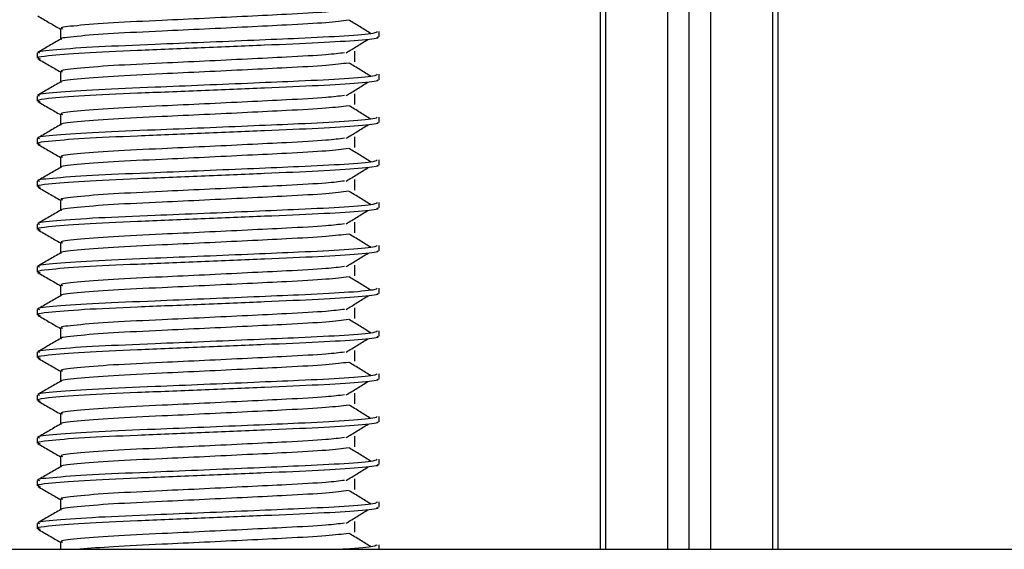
# Model space of a CAD drawing. Header units: millimetres. Extents: x -535 to 1155, y 0 to 326.
# Tile 89 of 116: x 683.64 to 696.18, y 152.5 to 159.25. Entities that reach past the tile are written whole.
import ezdxf

# ---------------------------------------------------------------- set-up
doc = ezdxf.new("R2010")
doc.units = ezdxf.units.MM

msp = doc.modelspace()

# ---------------------------------------------------------------- linework, layer by layer
at = {"color": 7, "linetype": 'Continuous', "lineweight": 25}
for p, q in [((691.0377, 152.4997), (691.0377, 197.1665)), ((691.1058, 152.4997), (691.1058, 197.1665)), ((691.8956, 152.4997), (691.8956, 197.1665)), ((692.168, 152.4997), (692.168, 197.1665)), ((692.4404, 152.4997), (692.4404, 197.1665)), ((693.2303, 152.4997), (693.2303, 197.1665)), ((693.2984, 152.4997), (693.2984, 197.1665)), ((684.1555, 159.1296), (684.1555, 158.9963)), ((688.2186, 159.027), (688.2186, 159.095)), ((683.8606, 158.8226), (683.8606, 158.7546)), ((687.905, 158.7089), (687.905, 158.8451)), ((684.1555, 158.5849), (684.1555, 158.4515)), ((688.2186, 158.4823), (688.2186, 158.5503)), ((683.8606, 158.2779), (683.8606, 158.2098)), ((687.905, 158.1642), (687.905, 158.3004)), ((684.1555, 158.0401), (684.1555, 157.9068)), ((688.2186, 157.9375), (688.2186, 158.0056)), ((683.8606, 157.7331), (683.8606, 157.6651)), ((687.905, 157.6194), (687.905, 157.7556)), ((684.1555, 157.4954), (684.1555, 157.362)), ((688.2186, 157.3928), (688.2186, 157.4608)), ((683.8606, 157.1884), (683.8606, 157.1204)), ((687.905, 157.0747), (687.905, 157.2109)), ((684.1555, 156.9506), (684.1555, 156.8173)), ((688.2186, 156.848), (688.2186, 156.9161)), ((683.8606, 156.6436), (683.8606, 156.5756)), ((687.905, 156.5299), (687.905, 156.6661)), ((684.1555, 156.4059), (684.1555, 156.2725)), ((688.2186, 156.3033), (688.2186, 156.3713)), ((683.8606, 156.0989), (683.8606, 156.0309)), ((687.905, 155.9852), (687.905, 156.1214)), ((684.1555, 155.8611), (684.1555, 155.7278)), ((688.2186, 155.7586), (688.2186, 155.8266)), ((687.905, 155.4404), (687.905, 155.5766)), ((683.8606, 155.5541), (683.8606, 155.4861)), ((684.1555, 155.3164), (684.1555, 155.183)), ((688.2186, 155.2138), (688.2186, 155.2818)), ((683.8606, 155.0094), (683.8606, 154.9414)), ((687.905, 154.8957), (687.905, 155.0319)), ((684.1555, 154.7716), (684.1555, 154.6383)), ((688.2186, 154.6691), (688.2186, 154.7371)), ((683.8606, 154.4646), (683.8606, 154.3966)), ((687.905, 154.351), (687.905, 154.4871)), ((684.1555, 154.2269), (684.1555, 154.0935)), ((688.2186, 154.1243), (688.2186, 154.1923)), ((687.905, 153.8062), (687.905, 153.9424)), ((683.8606, 153.9199), (683.8606, 153.8519)), ((684.1555, 153.6822), (684.1555, 153.5488)), ((688.2186, 153.5796), (688.2186, 153.6476)), ((683.8606, 153.3752), (683.8606, 153.3071)), ((687.905, 153.2615), (687.905, 153.3976)), ((684.1555, 153.1374), (684.1555, 153.0041)), ((688.2186, 153.0348), (688.2186, 153.1028)), ((683.8606, 152.8304), (683.8606, 152.7624)), ((687.905, 152.7167), (687.905, 152.8529)), ((684.1555, 152.5927), (684.1555, 152.4997)), ((688.2186, 152.4997), (688.2186, 152.5581)), ((674.3277, 152.4997), (697.7518, 152.4997))]:
    msp.add_line(p, q, dxfattribs=at)
for points, knots in [([(687.7759, 159.3697), (687.7065, 159.361), (687.5492, 159.3411), (687.0871, 159.316), (686.5437, 159.2892), (685.9919, 159.2623), (685.3912, 159.234), (684.7908, 159.2062), (684.3437, 159.1697), (684.135, 159.1455), (684.1734, 159.1319), (684.181, 159.1292)], [0, 0, 0, 0, 0.1028652, 0.233268, 0.3371731, 0.4438505, 0.5487917, 0.6853047, 0.8274414, 0.9661113, 1, 1, 1, 1]), ([(683.8658, 159.2939), (683.9151, 159.2654), (684.0117, 159.2095), (684.1082, 159.1536), (684.1555, 159.1262)], [0, 0, 0, 0, 0.5102373, 1, 1, 1, 1]), ([(687.8263, 159.2389), (687.7436, 159.2283), (687.5743, 159.2066), (687.0881, 159.1798), (686.5434, 159.153), (685.9919, 159.1261), (685.3914, 159.0978), (684.7894, 159.0701), (684.3491, 159.0335), (684.1401, 159.0112), (684.1669, 158.9997), (684.1685, 158.999)], [0, 0, 0, 0, 0.1249493, 0.2558292, 0.3601144, 0.4671821, 0.5725071, 0.7095196, 0.8521762, 0.9913534, 1, 1, 1, 1]), ([(688.1129, 159.0682), (688.0665, 159.0967), (687.9739, 159.1535), (687.881, 159.2104), (687.8346, 159.2388)], [0, 0, 0, 0, 0.50001, 1, 1, 1, 1]), ([(688.1926, 159.095), (688.1867, 159.0873), (688.1729, 159.0691), (687.8102, 159.037), (687.2565, 159.0096), (686.6212, 158.9828), (685.9848, 158.9559), (685.2896, 158.9276), (684.5955, 158.8998), (684.0782, 158.8632), (683.8368, 158.839), (683.8816, 158.8253), (683.8905, 158.8226)], [0, 0, 0, 0, 0.0884831, 0.2078733, 0.3229232, 0.4145941, 0.508708, 0.6012919, 0.7217331, 0.8471304, 0.9694726, 1, 1, 1, 1]), ([(684.1603, 158.9991), (684.1111, 158.9705), (684.0125, 158.9135), (683.914, 158.8565), (683.8648, 158.828)], [0, 0, 0, 0, 0.4999318, 1, 1, 1, 1]), ([(688.1865, 159.027), (688.1951, 159.0236), (688.2293, 159.01), (687.9838, 158.9828), (687.4793, 158.9502), (686.7629, 158.921), (685.9422, 158.8856), (685.1184, 158.8535), (684.4135, 158.8214), (684.007, 158.7879), (683.8398, 158.7655), (683.8829, 158.7531), (683.8984, 158.7486)], [0, 0, 0, 0, 0.0392666, 0.1562284, 0.2718014, 0.3845301, 0.5018235, 0.621601, 0.7409455, 0.8637639, 0.9510971, 1, 1, 1, 1]), ([(687.7969, 158.8248), (687.8433, 158.8533), (687.9359, 158.9101), (688.0288, 158.967), (688.0752, 158.9954)], [0, 0, 0, 0, 0.4999887, 1, 1, 1, 1]), ([(687.7759, 158.8249), (687.7065, 158.8162), (687.5492, 158.7964), (687.0871, 158.7712), (686.5437, 158.7444), (685.9919, 158.7176), (685.3912, 158.6893), (684.7908, 158.6615), (684.3437, 158.6249), (684.135, 158.6007), (684.1734, 158.5871), (684.181, 158.5845)], [0, 0, 0, 0, 0.1028652, 0.233268, 0.3371731, 0.4438505, 0.5487917, 0.6853047, 0.8274414, 0.9661113, 1, 1, 1, 1]), ([(683.8658, 158.7492), (683.9151, 158.7207), (684.0117, 158.6648), (684.1082, 158.6089), (684.1555, 158.5815)], [0, 0, 0, 0, 0.5102373, 1, 1, 1, 1]), ([(687.8263, 158.6942), (687.7436, 158.6836), (687.5743, 158.6619), (687.0881, 158.635), (686.5434, 158.6083), (685.9919, 158.5814), (685.3914, 158.5531), (684.7894, 158.5253), (684.3491, 158.4887), (684.1401, 158.4665), (684.1669, 158.4549), (684.1685, 158.4542)], [0, 0, 0, 0, 0.1249493, 0.2558292, 0.3601144, 0.4671821, 0.5725071, 0.7095196, 0.8521762, 0.9913534, 1, 1, 1, 1]), ([(688.1129, 158.5235), (688.0665, 158.5519), (687.9739, 158.6088), (687.881, 158.6656), (687.8346, 158.6941)], [0, 0, 0, 0, 0.50001, 1, 1, 1, 1]), ([(688.1926, 158.5503), (688.1867, 158.5426), (688.1729, 158.5244), (687.8102, 158.4923), (687.2565, 158.4648), (686.6212, 158.438), (685.9848, 158.4112), (685.2896, 158.3828), (684.5955, 158.3551), (684.0782, 158.3185), (683.8368, 158.2942), (683.8816, 158.2806), (683.8905, 158.2779)], [0, 0, 0, 0, 0.08848308, 0.20787331, 0.32292323, 0.41459405, 0.50870798, 0.60129187, 0.72173315, 0.84713038, 0.96947255, 1, 1, 1, 1]), ([(684.1603, 158.4543), (684.1111, 158.4258), (684.0125, 158.3688), (683.914, 158.3118), (683.8648, 158.2833)], [0, 0, 0, 0, 0.4999318, 1, 1, 1, 1]), ([(688.1865, 158.4823), (688.1951, 158.4789), (688.2293, 158.4653), (687.9838, 158.438), (687.4793, 158.4055), (686.7629, 158.3763), (685.9422, 158.3409), (685.1184, 158.3088), (684.4135, 158.2767), (684.007, 158.2432), (683.8398, 158.2208), (683.8829, 158.2083), (683.8984, 158.2039)], [0, 0, 0, 0, 0.0392666, 0.1562284, 0.2718014, 0.3845301, 0.5018235, 0.621601, 0.7409455, 0.8637639, 0.9510971, 1, 1, 1, 1]), ([(687.7969, 158.2801), (687.8433, 158.3085), (687.9359, 158.3654), (688.0288, 158.4223), (688.0752, 158.4507)], [0, 0, 0, 0, 0.4999887, 1, 1, 1, 1]), ([(683.8658, 158.2044), (683.9151, 158.1759), (684.0117, 158.12), (684.1082, 158.0641), (684.1555, 158.0368)], [0, 0, 0, 0, 0.5102373, 1, 1, 1, 1]), ([(687.7759, 158.2802), (687.7065, 158.2715), (687.5492, 158.2517), (687.0871, 158.2265), (686.5437, 158.1997), (685.9919, 158.1728), (685.3912, 158.1445), (684.7908, 158.1167), (684.3437, 158.0802), (684.135, 158.056), (684.1734, 158.0424), (684.181, 158.0397)], [0, 0, 0, 0, 0.1028652, 0.233268, 0.3371731, 0.4438505, 0.5487917, 0.6853047, 0.8274414, 0.9661113, 1, 1, 1, 1]), ([(687.8263, 158.1494), (687.7436, 158.1388), (687.5743, 158.1171), (687.0881, 158.0903), (686.5434, 158.0635), (685.9919, 158.0366), (685.3914, 158.0083), (684.7894, 157.9806), (684.3491, 157.944), (684.1401, 157.9218), (684.1669, 157.9102), (684.1685, 157.9095)], [0, 0, 0, 0, 0.12494928, 0.25582918, 0.3601144, 0.46718207, 0.57250713, 0.70951956, 0.8521762, 0.99135341, 1, 1, 1, 1]), ([(688.1129, 157.9787), (688.0665, 158.0072), (687.9739, 158.064), (687.881, 158.1209), (687.8346, 158.1493)], [0, 0, 0, 0, 0.50001, 1, 1, 1, 1]), ([(688.1926, 158.0056), (688.1867, 157.9978), (688.1729, 157.9796), (687.8102, 157.9475), (687.2565, 157.9201), (686.6212, 157.8933), (685.9848, 157.8664), (685.2896, 157.8381), (684.5955, 157.8103), (684.0782, 157.7738), (683.8368, 157.7495), (683.8816, 157.7359), (683.8905, 157.7331)], [0, 0, 0, 0, 0.0884831, 0.2078733, 0.3229232, 0.4145941, 0.508708, 0.6012919, 0.7217331, 0.8471304, 0.9694726, 1, 1, 1, 1]), ([(684.1603, 157.9096), (684.1111, 157.8811), (684.0125, 157.824), (683.914, 157.767), (683.8648, 157.7385)], [0, 0, 0, 0, 0.4999318, 1, 1, 1, 1]), ([(688.1865, 157.9375), (688.1951, 157.9341), (688.2293, 157.9205), (687.9838, 157.8933), (687.4793, 157.8607), (686.7629, 157.8315), (685.9422, 157.7962), (685.1184, 157.764), (684.4135, 157.7319), (684.007, 157.6984), (683.8398, 157.676), (683.8829, 157.6636), (683.8984, 157.6591)], [0, 0, 0, 0, 0.0392666, 0.1562284, 0.2718014, 0.3845301, 0.5018235, 0.621601, 0.7409455, 0.8637639, 0.9510971, 1, 1, 1, 1]), ([(687.7969, 157.7353), (687.8433, 157.7638), (687.9359, 157.8206), (688.0288, 157.8775), (688.0752, 157.9059)], [0, 0, 0, 0, 0.49998865, 1, 1, 1, 1]), ([(687.7759, 157.7354), (687.7065, 157.7267), (687.5492, 157.7069), (687.0871, 157.6817), (686.5437, 157.6549), (685.9919, 157.6281), (685.3912, 157.5998), (684.7908, 157.572), (684.3437, 157.5354), (684.135, 157.5112), (684.1734, 157.4976), (684.181, 157.495)], [0, 0, 0, 0, 0.10286515, 0.233268, 0.33717311, 0.44385053, 0.54879169, 0.68530472, 0.82744139, 0.9661113, 1, 1, 1, 1]), ([(683.8658, 157.6597), (683.9151, 157.6312), (684.0117, 157.5753), (684.1082, 157.5194), (684.1555, 157.492)], [0, 0, 0, 0, 0.5102373, 1, 1, 1, 1]), ([(687.8263, 157.6047), (687.7436, 157.5941), (687.5743, 157.5724), (687.0881, 157.5455), (686.5434, 157.5188), (685.9919, 157.4919), (685.3914, 157.4636), (684.7894, 157.4358), (684.3491, 157.3992), (684.1401, 157.377), (684.1669, 157.3654), (684.1685, 157.3647)], [0, 0, 0, 0, 0.1249493, 0.2558292, 0.3601144, 0.4671821, 0.5725071, 0.7095196, 0.8521762, 0.9913534, 1, 1, 1, 1]), ([(688.1129, 157.434), (688.0665, 157.4624), (687.9739, 157.5193), (687.881, 157.5761), (687.8346, 157.6046)], [0, 0, 0, 0, 0.50001, 1, 1, 1, 1]), ([(688.1926, 157.4608), (688.1867, 157.4531), (688.1729, 157.4349), (687.8102, 157.4028), (687.2565, 157.3753), (686.6212, 157.3485), (685.9848, 157.3217), (685.2896, 157.2934), (684.5955, 157.2656), (684.0782, 157.229), (683.8368, 157.2048), (683.8816, 157.1911), (683.8905, 157.1884)], [0, 0, 0, 0, 0.0884831, 0.2078733, 0.3229232, 0.4145941, 0.508708, 0.6012919, 0.7217331, 0.8471304, 0.9694726, 1, 1, 1, 1]), ([(684.1603, 157.3648), (684.1111, 157.3363), (684.0125, 157.2793), (683.914, 157.2223), (683.8648, 157.1938)], [0, 0, 0, 0, 0.49993182, 1, 1, 1, 1]), ([(688.1865, 157.3928), (688.1951, 157.3894), (688.2293, 157.3758), (687.9838, 157.3485), (687.4793, 157.316), (686.7629, 157.2868), (685.9422, 157.2514), (685.1184, 157.2193), (684.4135, 157.1872), (684.007, 157.1537), (683.8398, 157.1313), (683.8829, 157.1188), (683.8984, 157.1144)], [0, 0, 0, 0, 0.0392666, 0.1562284, 0.2718014, 0.3845301, 0.5018235, 0.621601, 0.7409455, 0.8637639, 0.9510971, 1, 1, 1, 1]), ([(687.7969, 157.1906), (687.8433, 157.219), (687.9359, 157.2759), (688.0288, 157.3328), (688.0752, 157.3612)], [0, 0, 0, 0, 0.4999887, 1, 1, 1, 1]), ([(687.7759, 157.1907), (687.7065, 157.182), (687.5492, 157.1622), (687.0871, 157.137), (686.5437, 157.1102), (685.9919, 157.0833), (685.3912, 157.055), (684.7908, 157.0273), (684.3437, 156.9907), (684.135, 156.9665), (684.1734, 156.9529), (684.181, 156.9502)], [0, 0, 0, 0, 0.1028652, 0.233268, 0.3371731, 0.4438505, 0.5487917, 0.6853047, 0.8274414, 0.9661113, 1, 1, 1, 1]), ([(683.8658, 157.1149), (683.9151, 157.0864), (684.0117, 157.0305), (684.1082, 156.9746), (684.1555, 156.9473)], [0, 0, 0, 0, 0.5102373, 1, 1, 1, 1]), ([(687.8263, 157.0599), (687.7436, 157.0493), (687.5743, 157.0277), (687.0881, 157.0008), (686.5434, 156.974), (685.9919, 156.9472), (685.3914, 156.9188), (684.7894, 156.8911), (684.3491, 156.8545), (684.1401, 156.8323), (684.1669, 156.8207), (684.1685, 156.82)], [0, 0, 0, 0, 0.1249493, 0.2558292, 0.3601144, 0.4671821, 0.5725071, 0.7095196, 0.8521762, 0.9913534, 1, 1, 1, 1]), ([(688.1129, 156.8892), (688.0665, 156.9177), (687.9739, 156.9745), (687.881, 157.0314), (687.8346, 157.0598)], [0, 0, 0, 0, 0.50001, 1, 1, 1, 1]), ([(688.1926, 156.9161), (688.1867, 156.9083), (688.1729, 156.8902), (687.8102, 156.8581), (687.2565, 156.8306), (686.6212, 156.8038), (685.9848, 156.7769), (685.2896, 156.7486), (684.5955, 156.7208), (684.0782, 156.6843), (683.8368, 156.66), (683.8816, 156.6464), (683.8905, 156.6436)], [0, 0, 0, 0, 0.0884831, 0.2078733, 0.3229232, 0.4145941, 0.508708, 0.6012919, 0.7217331, 0.8471304, 0.9694726, 1, 1, 1, 1]), ([(684.1603, 156.8201), (684.1111, 156.7916), (684.0125, 156.7345), (683.914, 156.6775), (683.8648, 156.649)], [0, 0, 0, 0, 0.4999318, 1, 1, 1, 1]), ([(688.1865, 156.848), (688.1951, 156.8446), (688.2293, 156.831), (687.9838, 156.8038), (687.4793, 156.7712), (686.7629, 156.742), (685.9422, 156.7067), (685.1184, 156.6745), (684.4135, 156.6425), (684.007, 156.6089), (683.8398, 156.5865), (683.8829, 156.5741), (683.8984, 156.5696)], [0, 0, 0, 0, 0.0392666, 0.1562284, 0.2718014, 0.3845301, 0.5018235, 0.621601, 0.7409455, 0.8637639, 0.9510971, 1, 1, 1, 1]), ([(687.7969, 156.6458), (687.8433, 156.6743), (687.9359, 156.7311), (688.0288, 156.788), (688.0752, 156.8165)], [0, 0, 0, 0, 0.4999887, 1, 1, 1, 1]), ([(683.8658, 156.5702), (683.9151, 156.5417), (684.0117, 156.4858), (684.1082, 156.4299), (684.1555, 156.4025)], [0, 0, 0, 0, 0.5102373, 1, 1, 1, 1]), ([(687.7759, 156.646), (687.7065, 156.6372), (687.5492, 156.6174), (687.0871, 156.5922), (686.5437, 156.5655), (685.9919, 156.5386), (685.3912, 156.5103), (684.7908, 156.4825), (684.3437, 156.4459), (684.135, 156.4217), (684.1734, 156.4081), (684.181, 156.4055)], [0, 0, 0, 0, 0.1028652, 0.233268, 0.3371731, 0.4438505, 0.5487917, 0.6853047, 0.8274414, 0.9661113, 1, 1, 1, 1]), ([(687.8263, 156.5152), (687.7436, 156.5046), (687.5743, 156.4829), (687.0881, 156.456), (686.5434, 156.4293), (685.9919, 156.4024), (685.3914, 156.3741), (684.7894, 156.3463), (684.3491, 156.3097), (684.1401, 156.2875), (684.1669, 156.2759), (684.1685, 156.2753)], [0, 0, 0, 0, 0.1249493, 0.2558292, 0.3601144, 0.4671821, 0.5725071, 0.7095196, 0.8521762, 0.9913534, 1, 1, 1, 1]), ([(688.1129, 156.3445), (688.0665, 156.3729), (687.9739, 156.4298), (687.881, 156.4867), (687.8346, 156.5151)], [0, 0, 0, 0, 0.50001, 1, 1, 1, 1]), ([(688.1926, 156.3713), (688.1867, 156.3636), (688.1729, 156.3454), (687.8102, 156.3133), (687.2565, 156.2858), (686.6212, 156.259), (685.9848, 156.2322), (685.2896, 156.2039), (684.5955, 156.1761), (684.0782, 156.1395), (683.8368, 156.1153), (683.8816, 156.1016), (683.8905, 156.0989)], [0, 0, 0, 0, 0.0884831, 0.2078733, 0.3229232, 0.4145941, 0.508708, 0.6012919, 0.7217331, 0.8471304, 0.9694726, 1, 1, 1, 1]), ([(684.1603, 156.2753), (684.1111, 156.2468), (684.0125, 156.1898), (683.914, 156.1328), (683.8648, 156.1043)], [0, 0, 0, 0, 0.4999318, 1, 1, 1, 1]), ([(688.1865, 156.3033), (688.1951, 156.2999), (688.2293, 156.2863), (687.9838, 156.259), (687.4793, 156.2265), (686.7629, 156.1973), (685.9422, 156.1619), (685.1184, 156.1298), (684.4135, 156.0977), (684.007, 156.0642), (683.8398, 156.0418), (683.8829, 156.0293), (683.8984, 156.0249)], [0, 0, 0, 0, 0.0392666, 0.1562284, 0.2718014, 0.3845301, 0.5018235, 0.621601, 0.7409455, 0.8637639, 0.9510971, 1, 1, 1, 1]), ([(687.7969, 156.1011), (687.8433, 156.1295), (687.9359, 156.1864), (688.0288, 156.2433), (688.0752, 156.2717)], [0, 0, 0, 0, 0.4999887, 1, 1, 1, 1]), ([(687.7759, 156.1012), (687.7065, 156.0925), (687.5492, 156.0727), (687.0871, 156.0475), (686.5437, 156.0207), (685.9919, 155.9938), (685.3912, 155.9655), (684.7908, 155.9378), (684.3437, 155.9012), (684.135, 155.877), (684.1734, 155.8634), (684.181, 155.8607)], [0, 0, 0, 0, 0.1028652, 0.233268, 0.3371731, 0.4438505, 0.5487917, 0.6853047, 0.8274414, 0.9661113, 1, 1, 1, 1]), ([(683.8658, 156.0254), (683.9151, 155.9969), (684.0117, 155.9411), (684.1082, 155.8851), (684.1555, 155.8578)], [0, 0, 0, 0, 0.5102373, 1, 1, 1, 1]), ([(687.8263, 155.9704), (687.7436, 155.9598), (687.5743, 155.9382), (687.0881, 155.9113), (686.5434, 155.8845), (685.9919, 155.8577), (685.3914, 155.8293), (684.7894, 155.8016), (684.3491, 155.765), (684.1401, 155.7428), (684.1669, 155.7312), (684.1685, 155.7305)], [0, 0, 0, 0, 0.1249493, 0.2558292, 0.3601144, 0.4671821, 0.5725071, 0.7095196, 0.8521762, 0.9913534, 1, 1, 1, 1]), ([(688.1129, 155.7997), (688.0665, 155.8282), (687.9739, 155.885), (687.881, 155.9419), (687.8346, 155.9703)], [0, 0, 0, 0, 0.50001, 1, 1, 1, 1]), ([(688.1926, 155.8266), (688.1867, 155.8188), (688.1729, 155.8007), (687.8102, 155.7686), (687.2565, 155.7411), (686.6212, 155.7143), (685.9848, 155.6874), (685.2896, 155.6591), (684.5955, 155.6313), (684.0782, 155.5948), (683.8368, 155.5705), (683.8816, 155.5569), (683.8905, 155.5541)], [0, 0, 0, 0, 0.0884831, 0.2078733, 0.3229232, 0.4145941, 0.508708, 0.6012919, 0.7217331, 0.8471304, 0.9694726, 1, 1, 1, 1]), ([(684.1603, 155.7306), (684.1111, 155.7021), (684.0125, 155.645), (683.914, 155.588), (683.8648, 155.5595)], [0, 0, 0, 0, 0.4999318, 1, 1, 1, 1]), ([(688.1865, 155.7586), (688.1951, 155.7551), (688.2293, 155.7415), (687.9838, 155.7143), (687.4793, 155.6818), (686.7629, 155.6525), (685.9422, 155.6172), (685.1184, 155.585), (684.4135, 155.553), (684.007, 155.5194), (683.8398, 155.4971), (683.8829, 155.4846), (683.8984, 155.4801)], [0, 0, 0, 0, 0.0392666, 0.1562284, 0.2718014, 0.3845301, 0.5018235, 0.621601, 0.7409455, 0.8637639, 0.9510971, 1, 1, 1, 1]), ([(687.7969, 155.5563), (687.8433, 155.5848), (687.9359, 155.6417), (688.0288, 155.6985), (688.0752, 155.727)], [0, 0, 0, 0, 0.4999887, 1, 1, 1, 1]), ([(687.7759, 155.5565), (687.7065, 155.5477), (687.5492, 155.5279), (687.0871, 155.5027), (686.5437, 155.476), (685.9919, 155.4491), (685.3912, 155.4208), (684.7908, 155.393), (684.3437, 155.3564), (684.135, 155.3322), (684.1734, 155.3187), (684.181, 155.316)], [0, 0, 0, 0, 0.1028652, 0.233268, 0.3371731, 0.4438505, 0.5487917, 0.6853047, 0.8274414, 0.9661113, 1, 1, 1, 1]), ([(683.8658, 155.4807), (683.9151, 155.4522), (684.0117, 155.3963), (684.1082, 155.3404), (684.1555, 155.313)], [0, 0, 0, 0, 0.5102373, 1, 1, 1, 1]), ([(687.8263, 155.4257), (687.7436, 155.4151), (687.5743, 155.3934), (687.0881, 155.3665), (686.5434, 155.3398), (685.9919, 155.3129), (685.3914, 155.2846), (684.7894, 155.2568), (684.3491, 155.2202), (684.1401, 155.198), (684.1669, 155.1864), (684.1685, 155.1858)], [0, 0, 0, 0, 0.1249493, 0.2558292, 0.3601144, 0.4671821, 0.5725071, 0.7095196, 0.8521762, 0.9913534, 1, 1, 1, 1]), ([(688.1129, 155.255), (688.0665, 155.2834), (687.9739, 155.3403), (687.881, 155.3972), (687.8346, 155.4256)], [0, 0, 0, 0, 0.50001, 1, 1, 1, 1]), ([(688.1926, 155.2818), (688.1867, 155.2741), (688.1729, 155.2559), (687.8102, 155.2238), (687.2565, 155.1963), (686.6212, 155.1695), (685.9848, 155.1427), (685.2896, 155.1144), (684.5955, 155.0866), (684.0782, 155.05), (683.8368, 155.0258), (683.8816, 155.0121), (683.8905, 155.0094)], [0, 0, 0, 0, 0.0884831, 0.2078733, 0.3229232, 0.4145941, 0.508708, 0.6012919, 0.7217331, 0.8471304, 0.9694726, 1, 1, 1, 1]), ([(684.1603, 155.1858), (684.1111, 155.1573), (684.0125, 155.1003), (683.914, 155.0433), (683.8648, 155.0148)], [0, 0, 0, 0, 0.4999318, 1, 1, 1, 1]), ([(688.1865, 155.2138), (688.1951, 155.2104), (688.2293, 155.1968), (687.9838, 155.1696), (687.4793, 155.137), (686.7629, 155.1078), (685.9422, 155.0724), (685.1184, 155.0403), (684.4135, 155.0082), (684.007, 154.9747), (683.8398, 154.9523), (683.8829, 154.9399), (683.8984, 154.9354)], [0, 0, 0, 0, 0.0392666, 0.1562284, 0.2718014, 0.3845301, 0.5018235, 0.621601, 0.7409455, 0.8637639, 0.9510971, 1, 1, 1, 1]), ([(687.7969, 155.0116), (687.8433, 155.04), (687.9359, 155.0969), (688.0288, 155.1538), (688.0752, 155.1822)], [0, 0, 0, 0, 0.4999887, 1, 1, 1, 1]), ([(683.8658, 154.936), (683.9151, 154.9074), (684.0117, 154.8516), (684.1082, 154.7957), (684.1555, 154.7683)], [0, 0, 0, 0, 0.5102373, 1, 1, 1, 1]), ([(687.7759, 155.0117), (687.7065, 155.003), (687.5492, 154.9832), (687.0871, 154.958), (686.5437, 154.9312), (685.9919, 154.9044), (685.3912, 154.876), (684.7908, 154.8483), (684.3437, 154.8117), (684.135, 154.7875), (684.1734, 154.7739), (684.181, 154.7712)], [0, 0, 0, 0, 0.1028652, 0.233268, 0.3371731, 0.4438505, 0.5487917, 0.6853047, 0.8274414, 0.9661113, 1, 1, 1, 1]), ([(687.8263, 154.8809), (687.7436, 154.8704), (687.5743, 154.8487), (687.0881, 154.8218), (686.5434, 154.795), (685.9919, 154.7682), (685.3914, 154.7399), (684.7894, 154.7121), (684.3491, 154.6755), (684.1401, 154.6533), (684.1669, 154.6417), (684.1685, 154.641)], [0, 0, 0, 0, 0.1249493, 0.2558292, 0.3601144, 0.4671821, 0.5725071, 0.7095196, 0.8521762, 0.9913534, 1, 1, 1, 1]), ([(688.1129, 154.7103), (688.0665, 154.7387), (687.9739, 154.7955), (687.881, 154.8524), (687.8346, 154.8808)], [0, 0, 0, 0, 0.50001003, 1, 1, 1, 1]), ([(688.1926, 154.7371), (688.1867, 154.7293), (688.1729, 154.7112), (687.8102, 154.6791), (687.2565, 154.6516), (686.6212, 154.6248), (685.9848, 154.5979), (685.2896, 154.5696), (684.5955, 154.5419), (684.0782, 154.5053), (683.8368, 154.481), (683.8816, 154.4674), (683.8905, 154.4646)], [0, 0, 0, 0, 0.0884831, 0.2078733, 0.3229232, 0.4145941, 0.508708, 0.6012919, 0.7217331, 0.8471304, 0.9694726, 1, 1, 1, 1]), ([(684.1603, 154.6411), (684.1111, 154.6126), (684.0125, 154.5556), (683.914, 154.4986), (683.8648, 154.47)], [0, 0, 0, 0, 0.4999318, 1, 1, 1, 1]), ([(688.1865, 154.6691), (688.1951, 154.6656), (688.2293, 154.652), (687.9838, 154.6248), (687.4793, 154.5923), (686.7629, 154.563), (685.9422, 154.5277), (685.1184, 154.4956), (684.4135, 154.4635), (684.007, 154.43), (683.8398, 154.4076), (683.8829, 154.3951), (683.8984, 154.3906)], [0, 0, 0, 0, 0.03926664, 0.15622844, 0.27180144, 0.38453008, 0.50182349, 0.62160097, 0.74094547, 0.86376393, 0.95109714, 1, 1, 1, 1]), ([(687.7969, 154.4669), (687.8433, 154.4953), (687.9359, 154.5522), (688.0288, 154.609), (688.0752, 154.6375)], [0, 0, 0, 0, 0.4999887, 1, 1, 1, 1]), ([(687.7759, 154.467), (687.7065, 154.4582), (687.5492, 154.4384), (687.0871, 154.4133), (686.5437, 154.3865), (685.9919, 154.3596), (685.3912, 154.3313), (684.7908, 154.3035), (684.3437, 154.2669), (684.135, 154.2427), (684.1734, 154.2292), (684.181, 154.2265)], [0, 0, 0, 0, 0.1028652, 0.233268, 0.3371731, 0.4438505, 0.5487917, 0.6853047, 0.8274414, 0.9661113, 1, 1, 1, 1]), ([(683.8658, 154.3912), (683.9151, 154.3627), (684.0117, 154.3068), (684.1082, 154.2509), (684.1555, 154.2235)], [0, 0, 0, 0, 0.5102373, 1, 1, 1, 1]), ([(687.8263, 154.3362), (687.7436, 154.3256), (687.5743, 154.3039), (687.0881, 154.2771), (686.5434, 154.2503), (685.9919, 154.2234), (685.3914, 154.1951), (684.7894, 154.1673), (684.3491, 154.1307), (684.1401, 154.1085), (684.1669, 154.0969), (684.1685, 154.0963)], [0, 0, 0, 0, 0.1249493, 0.2558292, 0.3601144, 0.4671821, 0.5725071, 0.7095196, 0.8521762, 0.9913534, 1, 1, 1, 1]), ([(688.1129, 154.1655), (688.0665, 154.1939), (687.9739, 154.2508), (687.881, 154.3077), (687.8346, 154.3361)], [0, 0, 0, 0, 0.50001003, 1, 1, 1, 1]), ([(688.1926, 154.1923), (688.1867, 154.1846), (688.1729, 154.1664), (687.8102, 154.1343), (687.2565, 154.1069), (686.6212, 154.08), (685.9848, 154.0532), (685.2896, 154.0249), (684.5955, 153.9971), (684.0782, 153.9605), (683.8368, 153.9363), (683.8816, 153.9226), (683.8905, 153.9199)], [0, 0, 0, 0, 0.0884831, 0.2078733, 0.3229232, 0.4145941, 0.508708, 0.6012919, 0.7217331, 0.8471304, 0.9694726, 1, 1, 1, 1]), ([(684.1603, 154.0963), (684.1111, 154.0678), (684.0125, 154.0108), (683.914, 153.9538), (683.8648, 153.9253)], [0, 0, 0, 0, 0.4999318, 1, 1, 1, 1]), ([(688.1865, 154.1243), (688.1951, 154.1209), (688.2293, 154.1073), (687.9838, 154.0801), (687.4793, 154.0475), (686.7629, 154.0183), (685.9422, 153.9829), (685.1184, 153.9508), (684.4135, 153.9187), (684.007, 153.8852), (683.8398, 153.8628), (683.8829, 153.8504), (683.8984, 153.8459)], [0, 0, 0, 0, 0.0392666, 0.1562284, 0.2718014, 0.3845301, 0.5018235, 0.621601, 0.7409455, 0.8637639, 0.9510971, 1, 1, 1, 1]), ([(687.7969, 153.9221), (687.8433, 153.9505), (687.9359, 154.0074), (688.0288, 154.0643), (688.0752, 154.0927)], [0, 0, 0, 0, 0.4999887, 1, 1, 1, 1]), ([(683.8658, 153.8465), (683.9151, 153.8179), (684.0117, 153.7621), (684.1082, 153.7062), (684.1555, 153.6788)], [0, 0, 0, 0, 0.51023729, 1, 1, 1, 1]), ([(687.7759, 153.9222), (687.7065, 153.9135), (687.5492, 153.8937), (687.0871, 153.8685), (686.5437, 153.8417), (685.9919, 153.8149), (685.3912, 153.7865), (684.7908, 153.7588), (684.3437, 153.7222), (684.135, 153.698), (684.1734, 153.6844), (684.181, 153.6817)], [0, 0, 0, 0, 0.1028652, 0.233268, 0.3371731, 0.4438505, 0.5487917, 0.6853047, 0.8274414, 0.9661113, 1, 1, 1, 1]), ([(687.8263, 153.7914), (687.7436, 153.7809), (687.5743, 153.7592), (687.0881, 153.7323), (686.5434, 153.7055), (685.9919, 153.6787), (685.3914, 153.6504), (684.7894, 153.6226), (684.3491, 153.586), (684.1401, 153.5638), (684.1669, 153.5522), (684.1685, 153.5515)], [0, 0, 0, 0, 0.1249493, 0.2558292, 0.3601144, 0.4671821, 0.5725071, 0.7095196, 0.8521762, 0.9913534, 1, 1, 1, 1]), ([(688.1129, 153.6208), (688.0665, 153.6492), (687.9739, 153.7061), (687.881, 153.7629), (687.8346, 153.7914)], [0, 0, 0, 0, 0.50001, 1, 1, 1, 1]), ([(688.1926, 153.6476), (688.1867, 153.6398), (688.1729, 153.6217), (687.8102, 153.5896), (687.2565, 153.5621), (686.6212, 153.5353), (685.9848, 153.5084), (685.2896, 153.4801), (684.5955, 153.4524), (684.0782, 153.4158), (683.8368, 153.3915), (683.8816, 153.3779), (683.8905, 153.3752)], [0, 0, 0, 0, 0.0884831, 0.2078733, 0.3229232, 0.4145941, 0.508708, 0.6012919, 0.7217331, 0.8471304, 0.9694726, 1, 1, 1, 1]), ([(684.1603, 153.5516), (684.1111, 153.5231), (684.0125, 153.4661), (683.914, 153.4091), (683.8648, 153.3806)], [0, 0, 0, 0, 0.4999318, 1, 1, 1, 1]), ([(688.1865, 153.5796), (688.1951, 153.5761), (688.2293, 153.5625), (687.9838, 153.5353), (687.4793, 153.5028), (686.7629, 153.4735), (685.9422, 153.4382), (685.1184, 153.4061), (684.4135, 153.374), (684.007, 153.3405), (683.8398, 153.3181), (683.8829, 153.3056), (683.8984, 153.3011)], [0, 0, 0, 0, 0.0392666, 0.1562284, 0.2718014, 0.3845301, 0.5018235, 0.621601, 0.7409455, 0.8637639, 0.9510971, 1, 1, 1, 1]), ([(687.7969, 153.3774), (687.8433, 153.4058), (687.9359, 153.4627), (688.0288, 153.5195), (688.0752, 153.548)], [0, 0, 0, 0, 0.4999887, 1, 1, 1, 1]), ([(683.8658, 153.3017), (683.9151, 153.2732), (684.0117, 153.2173), (684.1082, 153.1614), (684.1555, 153.134)], [0, 0, 0, 0, 0.5102373, 1, 1, 1, 1]), ([(687.7759, 153.3775), (687.7065, 153.3687), (687.5492, 153.3489), (687.0871, 153.3238), (686.5437, 153.297), (685.9919, 153.2701), (685.3912, 153.2418), (684.7908, 153.214), (684.3437, 153.1775), (684.135, 153.1533), (684.1734, 153.1397), (684.181, 153.137)], [0, 0, 0, 0, 0.1028652, 0.233268, 0.3371731, 0.4438505, 0.5487917, 0.6853047, 0.8274414, 0.9661113, 1, 1, 1, 1]), ([(687.8263, 153.2467), (687.7436, 153.2361), (687.5743, 153.2144), (687.0881, 153.1876), (686.5434, 153.1608), (685.9919, 153.1339), (685.3914, 153.1056), (684.7894, 153.0778), (684.3491, 153.0413), (684.1401, 153.019), (684.1669, 153.0075), (684.1685, 153.0068)], [0, 0, 0, 0, 0.1249493, 0.2558292, 0.3601144, 0.4671821, 0.5725071, 0.7095196, 0.8521762, 0.9913534, 1, 1, 1, 1]), ([(688.1129, 153.076), (688.0665, 153.1044), (687.9739, 153.1613), (687.881, 153.2182), (687.8346, 153.2466)], [0, 0, 0, 0, 0.50001, 1, 1, 1, 1]), ([(688.1926, 153.1028), (688.1867, 153.0951), (688.1729, 153.0769), (687.8102, 153.0448), (687.2565, 153.0174), (686.6212, 152.9906), (685.9848, 152.9637), (685.2896, 152.9354), (684.5955, 152.9076), (684.0782, 152.871), (683.8368, 152.8468), (683.8816, 152.8331), (683.8905, 152.8304)], [0, 0, 0, 0, 0.0884831, 0.2078733, 0.3229232, 0.4145941, 0.508708, 0.6012919, 0.7217331, 0.8471304, 0.9694726, 1, 1, 1, 1]), ([(684.1603, 153.0068), (684.1111, 152.9783), (684.0125, 152.9213), (683.914, 152.8643), (683.8648, 152.8358)], [0, 0, 0, 0, 0.4999318, 1, 1, 1, 1]), ([(688.1865, 153.0348), (688.1951, 153.0314), (688.2293, 153.0178), (687.9838, 152.9906), (687.4793, 152.958), (686.7629, 152.9288), (685.9422, 152.8934), (685.1184, 152.8613), (684.4135, 152.8292), (684.007, 152.7957), (683.8398, 152.7733), (683.8829, 152.7609), (683.8984, 152.7564)], [0, 0, 0, 0, 0.0392666, 0.1562284, 0.2718014, 0.3845301, 0.5018235, 0.621601, 0.7409455, 0.8637639, 0.9510971, 1, 1, 1, 1]), ([(687.7969, 152.8326), (687.8433, 152.8611), (687.9359, 152.9179), (688.0288, 152.9748), (688.0752, 153.0032)], [0, 0, 0, 0, 0.4999887, 1, 1, 1, 1]), ([(687.7759, 152.8327), (687.7065, 152.824), (687.5492, 152.8042), (687.0871, 152.779), (686.5437, 152.7522), (685.9919, 152.7254), (685.3912, 152.6971), (684.7908, 152.6693), (684.3437, 152.6327), (684.135, 152.6085), (684.1734, 152.5949), (684.181, 152.5923)], [0, 0, 0, 0, 0.1028652, 0.233268, 0.3371731, 0.4438505, 0.5487917, 0.6853047, 0.8274414, 0.9661113, 1, 1, 1, 1]), ([(683.8658, 152.757), (683.9151, 152.7285), (684.0117, 152.6726), (684.1082, 152.6167), (684.1555, 152.5893)], [0, 0, 0, 0, 0.5102373, 1, 1, 1, 1]), ([(687.8263, 152.702), (687.7436, 152.6914), (687.5743, 152.6697), (687.0881, 152.6428), (686.5435, 152.6161), (685.9915, 152.5892), (685.393, 152.5609), (684.7988, 152.5337), (684.5344, 152.5109), (684.4048, 152.4997)], [0, 0, 0, 0, 0.1485253, 0.3041003, 0.4280626, 0.5553324, 0.6805307, 0.8433953, 1, 1, 1, 1]), ([(688.1129, 152.5313), (688.0665, 152.5597), (687.9739, 152.6166), (687.881, 152.6734), (687.8346, 152.7019)], [0, 0, 0, 0, 0.50001, 1, 1, 1, 1]), ([(688.1926, 152.5581), (688.1839, 152.5504), (688.1636, 152.5323), (687.9664, 152.5107), (687.7593, 152.5), (687.7537, 152.4997)], [0, 0, 0, 0, 0.4190036, 0.9843652, 1, 1, 1, 1])]:
    msp.add_open_spline(points, degree=3, knots=knots, dxfattribs=at)

doc.saveas('drawing.dxf')
